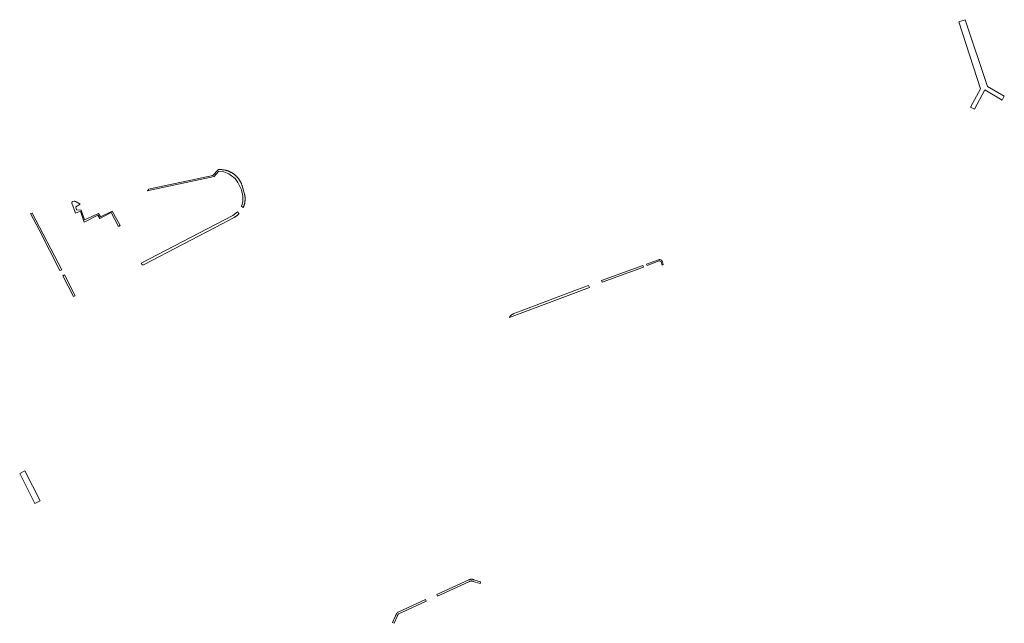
# Model space of a CAD drawing. Extents: x 211930 to 222589, y 569015 to 577578.
# Tile 32 of 95: x 213660 to 214000, y 573549 to 573757. Entities that reach past the tile are written whole.
import ezdxf

# ---------------------------------------------------------------- set-up
doc = ezdxf.new("R2010")
doc.units = 0
doc.layers.add('016 Alles planjaar 2023', color=72, linetype='Continuous', lineweight=20, true_color=0x1e90ff)

msp = doc.modelspace()

# ---------------------------------------------------------------- hatches: boundary and pattern name
at = {"layer": '016 Alles planjaar 2023', "true_color": 0x1e90ff}
h = msp.add_hatch(dxfattribs=at)
h.set_pattern_fill('DQ_CLEAR', color=72, style=0)
h.set_pattern_definition([])
h.paths.add_polyline_path([(213987.83, 573726.92), (213989.29, 573726.23), (213992.8, 573732.96), (213998.78, 573729.4), (213999.54, 573730.8), (213993.76, 573734.14), (213986.08, 573757.14), (213983.83, 573756.39), (213991.36, 573733.29), (213987.83, 573726.92)])
h = msp.add_hatch(dxfattribs=at)
h.set_pattern_fill('DQ_CLEAR', color=72, style=0)
h.set_pattern_definition([])
h.paths.add_polyline_path([(213704.51, 573698.66), (213704.5, 573698.65), (213704.5, 573698.64), (213704.5, 573698.63), (213704.49, 573698.61), (213704.49, 573698.6), (213704.49, 573698.59), (213704.48, 573698.58), (213704.48, 573698.57), (213704.47, 573698.56), (213704.47, 573698.55), (213704.46, 573698.53), (213704.46, 573698.52), (213704.45, 573698.51), (213704.45, 573698.5), (213704.44, 573698.49), (213704.44, 573698.48), (213704.43, 573698.47), (213704.42, 573698.46), (213704.42, 573698.45), (213704.41, 573698.44), (213704.41, 573698.43), (213704.4, 573698.42), (213704.39, 573698.41), (213704.38, 573698.4), (213704.38, 573698.39), (213704.37, 573698.38), (213704.36, 573698.37), (213704.35, 573698.36), (213704.35, 573698.35), (213704.34, 573698.34), (213704.33, 573698.33), (213704.32, 573698.32), (213704.31, 573698.31), (213704.31, 573698.3), (213704.3, 573698.3), (213704.29, 573698.29), (213704.28, 573698.28), (213704.27, 573698.27), (213704.26, 573698.26), (213704.25, 573698.26), (213704.24, 573698.25), (213704.23, 573698.24), (213704.22, 573698.23), (213704.21, 573698.23), (213704.2, 573698.22), (213704.19, 573698.21), (213704.18, 573698.21), (213704.17, 573698.2), (213704.16, 573698.19), (213704.15, 573698.19), (213704.14, 573698.18), (213704.13, 573698.18), (213704.12, 573698.17), (213704.11, 573698.17), (213704.09, 573698.16), (213704.08, 573698.16), (213704.07, 573698.15), (213704.06, 573698.15), (213704.05, 573698.14), (213704.04, 573698.14), (213704.03, 573698.13), (213727.07, 573703.01), (213728.66, 573704.76), (213730.48, 573704.69), (213732.19, 573704.01), (213734.34, 573702.38), (213735.32, 573701), (213736.51, 573698.47), (213736.95, 573696.3), (213736.96, 573694.38), (213736.72, 573693.39), (213736.59, 573692.87), (213737.14, 573692.36), (213737.19, 573692.48), (213737.24, 573692.59), (213737.28, 573692.71), (213737.33, 573692.82), (213737.37, 573692.94), (213737.41, 573693.06), (213737.44, 573693.18), (213737.48, 573693.29), (213737.51, 573693.41), (213737.54, 573693.53), (213737.57, 573693.65), (213737.6, 573693.77), (213737.63, 573693.9), (213737.65, 573694.02), (213737.67, 573694.14), (213737.69, 573694.26), (213737.71, 573694.38), (213737.72, 573694.51), (213737.74, 573694.63), (213737.75, 573694.75), (213737.76, 573694.88), (213737.76, 573695), (213737.77, 573695.12), (213737.77, 573695.25), (213737.77, 573695.37), (213737.77, 573695.49), (213737.77, 573695.62), (213737.76, 573695.74), (213737.75, 573695.87), (213737.74, 573695.99), (213737.73, 573696.11), (213737.72, 573696.24), (213737.7, 573696.36), (213737.68, 573696.48), (213737.66, 573696.6), (213737.64, 573696.72), (213737.62, 573696.85), (213737.59, 573696.97), (213736.75, 573699.86), (213736.71, 573699.98), (213736.67, 573700.11), (213736.62, 573700.23), (213736.58, 573700.36), (213736.53, 573700.48), (213736.48, 573700.6), (213736.42, 573700.73), (213736.37, 573700.85), (213736.31, 573700.97), (213736.25, 573701.08), (213736.19, 573701.2), (213736.13, 573701.32), (213736.06, 573701.43), (213736, 573701.55), (213735.93, 573701.66), (213735.86, 573701.77), (213735.78, 573701.88), (213735.71, 573701.99), (213735.63, 573702.1), (213735.56, 573702.21), (213735.48, 573702.32), (213735.39, 573702.42), (213735.31, 573702.52), (213735.23, 573702.63), (213735.14, 573702.73), (213735.05, 573702.82), (213734.96, 573702.92), (213734.87, 573703.02), (213734.78, 573703.11), (213734.68, 573703.21), (213734.58, 573703.3), (213734.49, 573703.39), (213734.39, 573703.47), (213734.29, 573703.56), (213734.18, 573703.64), (213734.08, 573703.73), (213733.98, 573703.81), (213733.87, 573703.89), (213733.76, 573703.97), (213733.65, 573704.04), (213733.54, 573704.11), (213733.43, 573704.19), (213733.32, 573704.26), (213733.21, 573704.33), (213733.09, 573704.39), (213732.98, 573704.46), (213732.86, 573704.52), (213732.74, 573704.58), (213732.62, 573704.64), (213732.5, 573704.69), (213732.38, 573704.75), (213732.26, 573704.8), (213732.14, 573704.85), (213732.01, 573704.9), (213731.89, 573704.95), (213731.76, 573704.99), (213731.64, 573705.03), (213731.51, 573705.07), (213731.39, 573705.11), (213731.26, 573705.15), (213731.13, 573705.18), (213731, 573705.21), (213730.87, 573705.24), (213730.74, 573705.27), (213730.61, 573705.3), (213730.48, 573705.32), (213730.35, 573705.34), (213730.22, 573705.36), (213730.09, 573705.37), (213729.96, 573705.39), (213729.82, 573705.4), (213729.69, 573705.41), (213729.56, 573705.42), (213729.43, 573705.42), (213729.29, 573705.43), (213729.16, 573705.43), (213729.03, 573705.43), (213728.9, 573705.42), (213728.76, 573705.42), (213728.63, 573705.41), (213728.5, 573705.4), (213726.64, 573703.45), (213704.51, 573698.66)])
h = msp.add_hatch(dxfattribs=at)
h.set_pattern_fill('DQ_CLEAR', color=72, style=0)
h.set_pattern_definition([])
h.paths.add_polyline_path([(213678.83, 573694.49), (213678.38, 573694.4), (213678.38, 573694.4), (213678.37, 573694.4), (213678.36, 573694.39), (213678.35, 573694.39), (213678.34, 573694.38), (213678.33, 573694.38), (213678.32, 573694.38), (213678.32, 573694.37), (213678.31, 573694.37), (213678.3, 573694.36), (213678.29, 573694.36), (213678.28, 573694.35), (213678.28, 573694.35), (213678.27, 573694.34), (213678.26, 573694.34), (213678.25, 573694.33), (213678.24, 573694.33), (213678.24, 573694.32), (213678.23, 573694.31), (213678.22, 573694.31), (213678.22, 573694.3), (213678.21, 573694.3), (213678.2, 573694.29), (213678.19, 573694.28), (213678.19, 573694.28), (213678.18, 573694.27), (213678.17, 573694.26), (213678.17, 573694.26), (213678.16, 573694.25), (213678.16, 573694.24), (213678.15, 573694.24), (213678.14, 573694.23), (213678.14, 573694.22), (213678.13, 573694.21), (213678.13, 573694.21), (213678.12, 573694.2), (213678.12, 573694.19), (213678.11, 573694.18), (213678.11, 573694.17), (213678.1, 573694.17), (213678.1, 573694.16), (213678.09, 573694.15), (213678.09, 573694.14), (213678.08, 573694.13), (213678.08, 573694.13), (213678.07, 573694.12), (213678.07, 573694.11), (213678.07, 573694.1), (213678.06, 573694.09), (213678.06, 573694.08), (213678.06, 573694.07), (213678.05, 573694.06), (213678.05, 573694.06), (213678.05, 573694.05), (213678.04, 573694.04), (213678.04, 573694.03), (213678.04, 573694.02), (213678.04, 573694.01), (213678.03, 573694), (213678.03, 573693.99), (213678.03, 573693.98), (213678.03, 573693.97), (213678.03, 573693.96), (213678.02, 573693.96), (213678.02, 573693.95), (213678.02, 573693.94), (213678.02, 573693.93), (213678.02, 573693.92), (213678.02, 573693.91), (213678.02, 573693.9), (213678.02, 573693.89), (213678.02, 573693.88), (213678.02, 573693.87), (213679.27, 573690.44), (213680.97, 573691.05), (213682.32, 573687.25), (213686.96, 573689.68), (213687.64, 573688.55), (213691.64, 573690.62), (213694.12, 573685.83), (213694.66, 573686.1), (213691.95, 573691.14), (213687.89, 573689.11), (213687.21, 573690.27), (213682.39, 573688.11), (213681.22, 573691.4), (213679.69, 573691.53), (213679.45, 573692.57), (213680.9, 573693.48), (213679.53, 573694.31), (213679.51, 573694.32), (213679.5, 573694.33), (213679.49, 573694.33), (213679.47, 573694.34), (213679.46, 573694.35), (213679.45, 573694.36), (213679.43, 573694.37), (213679.42, 573694.38), (213679.4, 573694.39), (213679.39, 573694.39), (213679.37, 573694.4), (213679.36, 573694.41), (213679.34, 573694.42), (213679.33, 573694.42), (213679.31, 573694.43), (213679.3, 573694.43), (213679.28, 573694.44), (213679.27, 573694.45), (213679.25, 573694.45), (213679.24, 573694.46), (213679.22, 573694.46), (213679.2, 573694.47), (213679.19, 573694.47), (213679.17, 573694.47), (213679.16, 573694.48), (213679.14, 573694.48), (213679.12, 573694.48), (213679.11, 573694.49), (213679.09, 573694.49), (213679.07, 573694.49), (213679.06, 573694.49), (213679.04, 573694.5), (213679.02, 573694.5), (213679.01, 573694.5), (213678.99, 573694.5), (213678.98, 573694.5), (213678.96, 573694.5), (213678.94, 573694.5), (213678.93, 573694.5), (213678.91, 573694.5), (213678.89, 573694.5), (213678.88, 573694.5), (213678.86, 573694.5), (213678.84, 573694.5), (213678.83, 573694.49)])
h = msp.add_hatch(dxfattribs=at)
h.set_pattern_fill('DQ_CLEAR', color=72, style=0)
h.set_pattern_definition([])
h.paths.add_polyline_path([(213731.79, 573687.76), (213734.04, 573688.94), (213734.15, 573689), (213734.26, 573689.07), (213734.38, 573689.14), (213734.48, 573689.21), (213734.59, 573689.28), (213734.7, 573689.36), (213734.81, 573689.44), (213734.91, 573689.52), (213735.01, 573689.6), (213735.11, 573689.68), (213735.21, 573689.76), (213735.31, 573689.85), (213735.41, 573689.94), (213735.51, 573690.03), (213735.6, 573690.12), (213735.69, 573690.21), (213735.16, 573690.86), (213733.58, 573689.55), (213701.95, 573673.2), (213702.13, 573672.85), (213702.13, 573672.85), (213702.13, 573672.84), (213702.13, 573672.84), (213702.14, 573672.83), (213702.14, 573672.82), (213702.14, 573672.82), (213702.15, 573672.81), (213702.15, 573672.8), (213702.15, 573672.8), (213702.16, 573672.79), (213702.16, 573672.78), (213702.17, 573672.78), (213702.17, 573672.77), (213702.17, 573672.76), (213702.18, 573672.76), (213702.18, 573672.75), (213702.19, 573672.75), (213702.19, 573672.74), (213702.2, 573672.74), (213702.2, 573672.73), (213702.21, 573672.72), (213702.21, 573672.72), (213702.22, 573672.71), (213702.22, 573672.71), (213702.23, 573672.7), (213702.23, 573672.7), (213702.24, 573672.69), (213702.24, 573672.69), (213702.25, 573672.68), (213702.25, 573672.68), (213702.26, 573672.67), (213702.27, 573672.67), (213702.27, 573672.66), (213702.28, 573672.66), (213702.28, 573672.65), (213702.29, 573672.65), (213702.3, 573672.65), (213702.3, 573672.64), (213702.31, 573672.64), (213702.32, 573672.63), (213702.32, 573672.63), (213702.33, 573672.63), (213702.33, 573672.62), (213702.34, 573672.62), (213702.35, 573672.62), (213702.35, 573672.61), (213702.36, 573672.61), (213702.37, 573672.61), (213702.37, 573672.61), (213702.38, 573672.6), (213702.39, 573672.6), (213702.4, 573672.6), (213702.4, 573672.6), (213702.41, 573672.59), (213702.42, 573672.59), (213702.42, 573672.59), (213702.43, 573672.59), (213702.44, 573672.59), (213702.45, 573672.58), (213702.45, 573672.58), (213702.46, 573672.58), (213702.47, 573672.58), (213702.47, 573672.58), (213702.48, 573672.58), (213702.49, 573672.58), (213702.5, 573672.58), (213702.5, 573672.57), (213702.51, 573672.57), (213702.52, 573672.57), (213702.53, 573672.57), (213702.53, 573672.57), (213702.54, 573672.57), (213702.55, 573672.57), (213702.56, 573672.57), (213702.56, 573672.57), (213702.57, 573672.57), (213702.58, 573672.57), (213702.59, 573672.58), (213702.59, 573672.58), (213702.6, 573672.58), (213702.61, 573672.58), (213702.62, 573672.58), (213702.62, 573672.58), (213702.63, 573672.58), (213702.64, 573672.58), (213702.64, 573672.59), (213702.65, 573672.59), (213702.66, 573672.59), (213702.67, 573672.59), (213702.67, 573672.59), (213702.68, 573672.6), (213702.69, 573672.6), (213702.69, 573672.6), (213702.7, 573672.6), (213702.71, 573672.61), (213702.71, 573672.61), (213730.06, 573686.86), (213731.79, 573687.76)])
h = msp.add_hatch(dxfattribs=at)
h.set_pattern_fill('DQ_CLEAR', color=72, style=0)
h.set_pattern_definition([])
h.paths.add_polyline_path([(213666.79, 573684.6), (213673.95, 573670.58), (213674.56, 573670.89), (213664.34, 573690.45), (213663.74, 573690.3), (213666.79, 573684.6)])
h = msp.add_hatch(dxfattribs=at)
h.set_pattern_fill('DQ_CLEAR', color=72, style=0)
h.set_pattern_definition([])
h.paths.add_polyline_path([(213881.59, 573673.78), (213881.58, 573673.8), (213881.57, 573673.81), (213881.57, 573673.83), (213881.56, 573673.84), (213881.55, 573673.85), (213881.54, 573673.87), (213881.54, 573673.88), (213881.53, 573673.9), (213881.52, 573673.91), (213881.51, 573673.92), (213881.5, 573673.94), (213881.49, 573673.95), (213881.48, 573673.96), (213881.47, 573673.98), (213881.46, 573673.99), (213881.45, 573674), (213881.44, 573674.02), (213881.43, 573674.03), (213881.42, 573674.04), (213881.41, 573674.05), (213881.4, 573674.07), (213881.39, 573674.08), (213881.38, 573674.09), (213881.37, 573674.1), (213881.35, 573674.11), (213881.34, 573674.12), (213881.33, 573674.13), (213881.32, 573674.14), (213881.3, 573674.15), (213881.29, 573674.16), (213881.28, 573674.17), (213881.27, 573674.18), (213881.25, 573674.19), (213881.24, 573674.2), (213881.23, 573674.21), (213881.21, 573674.22), (213881.2, 573674.23), (213881.18, 573674.24), (213881.17, 573674.25), (213881.16, 573674.25), (213881.14, 573674.26), (213881.13, 573674.27), (213881.11, 573674.28), (213881.1, 573674.28), (213881.08, 573674.29), (213881.07, 573674.3), (213881.05, 573674.3), (213881.04, 573674.31), (213881.02, 573674.31), (213881.01, 573674.32), (213880.99, 573674.32), (213880.98, 573674.33), (213880.96, 573674.33), (213880.94, 573674.34), (213880.93, 573674.34), (213880.91, 573674.35), (213880.9, 573674.35), (213880.88, 573674.35), (213880.87, 573674.36), (213880.85, 573674.36), (213880.83, 573674.36), (213880.82, 573674.36), (213880.8, 573674.37), (213880.78, 573674.37), (213880.77, 573674.37), (213880.75, 573674.37), (213880.74, 573674.37), (213880.72, 573674.37), (213880.7, 573674.37), (213880.69, 573674.37), (213880.67, 573674.37), (213880.65, 573674.37), (213880.64, 573674.37), (213880.62, 573674.37), (213880.61, 573674.37), (213880.59, 573674.37), (213880.57, 573674.37), (213880.56, 573674.36), (213880.54, 573674.36), (213880.53, 573674.36), (213880.51, 573674.36), (213880.49, 573674.35), (213880.48, 573674.35), (213880.46, 573674.35), (213880.45, 573674.34), (213880.43, 573674.34), (213880.41, 573674.33), (213880.4, 573674.33), (213880.38, 573674.32), (213880.37, 573674.32), (213880.35, 573674.31), (213876.17, 573672.79), (213876.38, 573672.3), (213880.58, 573673.96), (213881.2, 573673.66), (213881.52, 573672.41), (213881.96, 573672.69), (213881.64, 573673.64), (213881.59, 573673.78)])
h = msp.add_hatch(dxfattribs=at)
h.set_pattern_fill('DQ_CLEAR', color=72, style=0)
h.set_pattern_definition([])
h.paths.add_polyline_path([(213860.6, 573667.12), (213860.86, 573666.59), (213875.16, 573671.74), (213874.93, 573672.34), (213860.6, 573667.12)])
h = msp.add_hatch(dxfattribs=at)
h.set_pattern_fill('DQ_CLEAR', color=72, style=0)
h.set_pattern_definition([])
h.paths.add_polyline_path([(213674.89, 573668.8), (213678.63, 573661.63), (213679.23, 573661.94), (213675.49, 573669.1), (213674.89, 573668.8)])
h = msp.add_hatch(dxfattribs=at)
h.set_pattern_fill('DQ_CLEAR', color=72, style=0)
h.set_pattern_definition([])
h.paths.add_polyline_path([(213828.89, 573654.44), (213856.47, 573664.8), (213856.16, 573665.51), (213852.35, 573664.12), (213832.94, 573656.71), (213830.44, 573655.75), (213830.39, 573655.73), (213830.35, 573655.71), (213830.3, 573655.7), (213830.26, 573655.68), (213830.21, 573655.66), (213830.17, 573655.64), (213830.13, 573655.62), (213830.08, 573655.6), (213830.04, 573655.57), (213830, 573655.55), (213829.96, 573655.53), (213829.92, 573655.5), (213829.87, 573655.48), (213829.83, 573655.45), (213829.79, 573655.43), (213829.75, 573655.4), (213829.71, 573655.37), (213829.68, 573655.34), (213829.64, 573655.31), (213829.6, 573655.28), (213829.56, 573655.25), (213829.52, 573655.22), (213829.49, 573655.19), (213829.45, 573655.16), (213829.42, 573655.13), (213829.38, 573655.09), (213829.35, 573655.06), (213829.31, 573655.02), (213829.28, 573654.99), (213829.25, 573654.95), (213829.22, 573654.92), (213829.19, 573654.88), (213829.16, 573654.84), (213829.13, 573654.81), (213829.1, 573654.77), (213829.07, 573654.73), (213829.04, 573654.69), (213829.01, 573654.65), (213828.99, 573654.61), (213828.96, 573654.57), (213828.94, 573654.53), (213828.91, 573654.49), (213828.89, 573654.44)])
h = msp.add_hatch(dxfattribs=at)
h.set_pattern_fill('DQ_CLEAR', color=72, style=0)
h.set_pattern_definition([])
h.paths.add_polyline_path([(213660.06, 573600.58), (213665.33, 573590.22), (213667.15, 573591.15), (213661.85, 573601.55), (213660.06, 573600.58)])
h = msp.add_hatch(dxfattribs=at)
h.set_pattern_fill('DQ_CLEAR', color=72, style=0)
h.set_pattern_definition([])
h.paths.add_polyline_path([(213803.83, 573558.86), (213804.08, 573558.32), (213815.2, 573563.41), (213815.23, 573563.42), (213815.25, 573563.43), (213815.28, 573563.44), (213815.3, 573563.45), (213815.33, 573563.45), (213815.36, 573563.46), (213815.38, 573563.47), (213815.41, 573563.48), (213815.44, 573563.48), (213815.46, 573563.49), (213815.49, 573563.49), (213815.52, 573563.5), (213815.54, 573563.51), (213815.57, 573563.51), (213815.6, 573563.51), (213815.62, 573563.52), (213815.65, 573563.52), (213815.68, 573563.52), (213815.7, 573563.52), (213815.73, 573563.53), (213815.76, 573563.53), (213815.79, 573563.53), (213815.81, 573563.53), (213815.84, 573563.53), (213815.87, 573563.53), (213815.89, 573563.53), (213815.92, 573563.53), (213815.95, 573563.52), (213815.98, 573563.52), (213816, 573563.52), (213816.03, 573563.52), (213816.06, 573563.51), (213816.08, 573563.51), (213816.11, 573563.5), (213816.14, 573563.5), (213816.16, 573563.49), (213816.19, 573563.49), (213816.22, 573563.48), (213816.24, 573563.47), (213816.27, 573563.47), (213816.29, 573563.46), (213816.32, 573563.45), (213816.35, 573563.44), (213816.37, 573563.43), (213816.4, 573563.42), (213816.42, 573563.41), (213818.79, 573562.63), (213818.98, 573563.2), (213816.64, 573563.97), (213816.61, 573563.98), (213816.57, 573564), (213816.54, 573564.01), (213816.5, 573564.02), (213816.46, 573564.03), (213816.43, 573564.04), (213816.39, 573564.05), (213816.36, 573564.06), (213816.32, 573564.07), (213816.28, 573564.08), (213816.24, 573564.09), (213816.21, 573564.09), (213816.17, 573564.1), (213816.13, 573564.11), (213816.1, 573564.11), (213816.06, 573564.11), (213816.02, 573564.12), (213815.98, 573564.12), (213815.95, 573564.12), (213815.91, 573564.13), (213815.87, 573564.13), (213815.83, 573564.13), (213815.8, 573564.13), (213815.76, 573564.13), (213815.72, 573564.12), (213815.68, 573564.12), (213815.65, 573564.12), (213815.61, 573564.12), (213815.57, 573564.11), (213815.53, 573564.11), (213815.5, 573564.1), (213815.46, 573564.1), (213815.42, 573564.09), (213815.38, 573564.08), (213815.35, 573564.08), (213815.31, 573564.07), (213815.27, 573564.06), (213815.24, 573564.05), (213815.2, 573564.04), (213815.17, 573564.03), (213815.13, 573564.02), (213815.09, 573564.01), (213815.06, 573563.99), (213815.02, 573563.98), (213814.99, 573563.97), (213814.95, 573563.95), (213803.83, 573558.86)])
h = msp.add_hatch(dxfattribs=at)
h.set_pattern_fill('DQ_CLEAR', color=72, style=0)
h.set_pattern_definition([])
h.paths.add_polyline_path([(213789.2, 573548.93), (213790.19, 573551.31), (213790.2, 573551.34), (213790.21, 573551.38), (213790.22, 573551.42), (213790.24, 573551.45), (213790.25, 573551.48), (213790.27, 573551.52), (213790.28, 573551.55), (213790.3, 573551.59), (213790.31, 573551.62), (213790.33, 573551.65), (213790.35, 573551.69), (213790.36, 573551.72), (213790.38, 573551.75), (213790.4, 573551.79), (213790.42, 573551.82), (213790.44, 573551.85), (213790.46, 573551.88), (213790.48, 573551.91), (213790.51, 573551.94), (213790.53, 573551.97), (213790.55, 573552), (213790.57, 573552.03), (213790.6, 573552.06), (213790.62, 573552.09), (213790.65, 573552.12), (213790.67, 573552.14), (213790.7, 573552.17), (213790.72, 573552.2), (213790.75, 573552.22), (213800.21, 573556.54), (213799.96, 573557.09), (213790.5, 573552.77), (213790.46, 573552.73), (213790.42, 573552.7), (213790.38, 573552.66), (213790.35, 573552.63), (213790.31, 573552.59), (213790.27, 573552.55), (213790.24, 573552.51), (213790.2, 573552.47), (213790.17, 573552.43), (213790.13, 573552.39), (213790.1, 573552.35), (213790.07, 573552.31), (213790.03, 573552.27), (213790, 573552.23), (213789.97, 573552.18), (213789.94, 573552.14), (213789.91, 573552.09), (213789.89, 573552.05), (213789.86, 573552), (213789.83, 573551.96), (213789.81, 573551.91), (213789.78, 573551.87), (213789.76, 573551.82), (213789.73, 573551.77), (213789.71, 573551.72), (213789.69, 573551.68), (213789.67, 573551.63), (213789.65, 573551.58), (213789.63, 573551.53), (213788.65, 573549.16), (213789.2, 573548.93)])

# ---------------------------------------------------------------- linework, layer by layer
at = {"layer": '016 Alles planjaar 2023', "color": 14, "true_color": 0x004000}
for points in [[(213987.83, 573726.92), (213989.29, 573726.23), (213992.8, 573732.96), (213998.78, 573729.4), (213999.54, 573730.8), (213993.76, 573734.14), (213986.08, 573757.14), (213983.83, 573756.39), (213991.36, 573733.29), (213987.83, 573726.92)], [(213704.51, 573698.66), (213704.5, 573698.65), (213704.5, 573698.64), (213704.5, 573698.63), (213704.49, 573698.61), (213704.49, 573698.6), (213704.49, 573698.59), (213704.48, 573698.58), (213704.48, 573698.57), (213704.47, 573698.56), (213704.47, 573698.55), (213704.46, 573698.53), (213704.46, 573698.52), (213704.45, 573698.51), (213704.45, 573698.5), (213704.44, 573698.49), (213704.44, 573698.48), (213704.43, 573698.47), (213704.42, 573698.46), (213704.42, 573698.45), (213704.41, 573698.44), (213704.41, 573698.43), (213704.4, 573698.42), (213704.39, 573698.41), (213704.38, 573698.4), (213704.38, 573698.39), (213704.37, 573698.38), (213704.36, 573698.37), (213704.35, 573698.36), (213704.35, 573698.35), (213704.34, 573698.34), (213704.33, 573698.33), (213704.32, 573698.32), (213704.31, 573698.31), (213704.31, 573698.3), (213704.3, 573698.3), (213704.29, 573698.29), (213704.28, 573698.28), (213704.27, 573698.27), (213704.26, 573698.26), (213704.25, 573698.26), (213704.24, 573698.25), (213704.23, 573698.24), (213704.22, 573698.23), (213704.21, 573698.23), (213704.2, 573698.22), (213704.19, 573698.21), (213704.18, 573698.21), (213704.17, 573698.2), (213704.16, 573698.19), (213704.15, 573698.19), (213704.14, 573698.18), (213704.13, 573698.18), (213704.12, 573698.17), (213704.11, 573698.17), (213704.09, 573698.16), (213704.08, 573698.16), (213704.07, 573698.15), (213704.06, 573698.15), (213704.05, 573698.14), (213704.04, 573698.14), (213704.03, 573698.13), (213727.07, 573703.01), (213728.66, 573704.76), (213730.48, 573704.69), (213732.19, 573704.01), (213734.34, 573702.38), (213735.32, 573701), (213736.51, 573698.47), (213736.95, 573696.3), (213736.96, 573694.38), (213736.72, 573693.39), (213736.59, 573692.87), (213737.14, 573692.36), (213737.19, 573692.48), (213737.24, 573692.59), (213737.28, 573692.71), (213737.33, 573692.82), (213737.37, 573692.94), (213737.41, 573693.06), (213737.44, 573693.18), (213737.48, 573693.29), (213737.51, 573693.41), (213737.54, 573693.53), (213737.57, 573693.65), (213737.6, 573693.77), (213737.63, 573693.9), (213737.65, 573694.02), (213737.67, 573694.14), (213737.69, 573694.26), (213737.71, 573694.38), (213737.72, 573694.51), (213737.74, 573694.63), (213737.75, 573694.75), (213737.76, 573694.88), (213737.76, 573695), (213737.77, 573695.12), (213737.77, 573695.25), (213737.77, 573695.37), (213737.77, 573695.49), (213737.77, 573695.62), (213737.76, 573695.74), (213737.75, 573695.87), (213737.74, 573695.99), (213737.73, 573696.11), (213737.72, 573696.24), (213737.7, 573696.36), (213737.68, 573696.48), (213737.66, 573696.6), (213737.64, 573696.72), (213737.62, 573696.85), (213737.59, 573696.97), (213736.75, 573699.86), (213736.71, 573699.98), (213736.67, 573700.11), (213736.62, 573700.23), (213736.58, 573700.36), (213736.53, 573700.48), (213736.48, 573700.6), (213736.42, 573700.73), (213736.37, 573700.85), (213736.31, 573700.97), (213736.25, 573701.08), (213736.19, 573701.2), (213736.13, 573701.32), (213736.06, 573701.43), (213736, 573701.55), (213735.93, 573701.66), (213735.86, 573701.77), (213735.78, 573701.88), (213735.71, 573701.99), (213735.63, 573702.1), (213735.56, 573702.21), (213735.48, 573702.32), (213735.39, 573702.42), (213735.31, 573702.52), (213735.23, 573702.63), (213735.14, 573702.73), (213735.05, 573702.82), (213734.96, 573702.92), (213734.87, 573703.02), (213734.78, 573703.11), (213734.68, 573703.21), (213734.58, 573703.3), (213734.49, 573703.39), (213734.39, 573703.47), (213734.29, 573703.56), (213734.18, 573703.64), (213734.08, 573703.73), (213733.98, 573703.81), (213733.87, 573703.89), (213733.76, 573703.97), (213733.65, 573704.04), (213733.54, 573704.11), (213733.43, 573704.19), (213733.32, 573704.26), (213733.21, 573704.33), (213733.09, 573704.39), (213732.98, 573704.46), (213732.86, 573704.52), (213732.74, 573704.58), (213732.62, 573704.64), (213732.5, 573704.69), (213732.38, 573704.75), (213732.26, 573704.8), (213732.14, 573704.85), (213732.01, 573704.9), (213731.89, 573704.95), (213731.76, 573704.99), (213731.64, 573705.03), (213731.51, 573705.07), (213731.39, 573705.11), (213731.26, 573705.15), (213731.13, 573705.18), (213731, 573705.21), (213730.87, 573705.24), (213730.74, 573705.27), (213730.61, 573705.3), (213730.48, 573705.32), (213730.35, 573705.34), (213730.22, 573705.36), (213730.09, 573705.37), (213729.96, 573705.39), (213729.82, 573705.4), (213729.69, 573705.41), (213729.56, 573705.42), (213729.43, 573705.42), (213729.29, 573705.43), (213729.16, 573705.43), (213729.03, 573705.43), (213728.9, 573705.42), (213728.76, 573705.42), (213728.63, 573705.41), (213728.5, 573705.4), (213726.64, 573703.45), (213704.51, 573698.66)], [(213678.83, 573694.49), (213678.38, 573694.4), (213678.38, 573694.4), (213678.37, 573694.4), (213678.36, 573694.39), (213678.35, 573694.39), (213678.34, 573694.38), (213678.33, 573694.38), (213678.32, 573694.38), (213678.32, 573694.37), (213678.31, 573694.37), (213678.3, 573694.36), (213678.29, 573694.36), (213678.28, 573694.35), (213678.28, 573694.35), (213678.27, 573694.34), (213678.26, 573694.34), (213678.25, 573694.33), (213678.24, 573694.33), (213678.24, 573694.32), (213678.23, 573694.31), (213678.22, 573694.31), (213678.22, 573694.3), (213678.21, 573694.3), (213678.2, 573694.29), (213678.19, 573694.28), (213678.19, 573694.28), (213678.18, 573694.27), (213678.17, 573694.26), (213678.17, 573694.26), (213678.16, 573694.25), (213678.16, 573694.24), (213678.15, 573694.24), (213678.14, 573694.23), (213678.14, 573694.22), (213678.13, 573694.21), (213678.13, 573694.21), (213678.12, 573694.2), (213678.12, 573694.19), (213678.11, 573694.18), (213678.11, 573694.17), (213678.1, 573694.17), (213678.1, 573694.16), (213678.09, 573694.15), (213678.09, 573694.14), (213678.08, 573694.13), (213678.08, 573694.13), (213678.07, 573694.12), (213678.07, 573694.11), (213678.07, 573694.1), (213678.06, 573694.09), (213678.06, 573694.08), (213678.06, 573694.07), (213678.05, 573694.06), (213678.05, 573694.06), (213678.05, 573694.05), (213678.04, 573694.04), (213678.04, 573694.03), (213678.04, 573694.02), (213678.04, 573694.01), (213678.03, 573694), (213678.03, 573693.99), (213678.03, 573693.98), (213678.03, 573693.97), (213678.03, 573693.96), (213678.02, 573693.96), (213678.02, 573693.95), (213678.02, 573693.94), (213678.02, 573693.93), (213678.02, 573693.92), (213678.02, 573693.91), (213678.02, 573693.9), (213678.02, 573693.89), (213678.02, 573693.88), (213678.02, 573693.87), (213679.27, 573690.44), (213680.97, 573691.05), (213682.32, 573687.25), (213686.96, 573689.68), (213687.64, 573688.55), (213691.64, 573690.62), (213694.12, 573685.83), (213694.66, 573686.1), (213691.95, 573691.14), (213687.89, 573689.11), (213687.21, 573690.27), (213682.39, 573688.11), (213681.22, 573691.4), (213679.69, 573691.53), (213679.45, 573692.57), (213680.9, 573693.48), (213679.53, 573694.31), (213679.51, 573694.32), (213679.5, 573694.33), (213679.49, 573694.33), (213679.47, 573694.34), (213679.46, 573694.35), (213679.45, 573694.36), (213679.43, 573694.37), (213679.42, 573694.38), (213679.4, 573694.39), (213679.39, 573694.39), (213679.37, 573694.4), (213679.36, 573694.41), (213679.34, 573694.42), (213679.33, 573694.42), (213679.31, 573694.43), (213679.3, 573694.43), (213679.28, 573694.44), (213679.27, 573694.45), (213679.25, 573694.45), (213679.24, 573694.46), (213679.22, 573694.46), (213679.2, 573694.47), (213679.19, 573694.47), (213679.17, 573694.47), (213679.16, 573694.48), (213679.14, 573694.48), (213679.12, 573694.48), (213679.11, 573694.49), (213679.09, 573694.49), (213679.07, 573694.49), (213679.06, 573694.49), (213679.04, 573694.5), (213679.02, 573694.5), (213679.01, 573694.5), (213678.99, 573694.5), (213678.98, 573694.5), (213678.96, 573694.5), (213678.94, 573694.5), (213678.93, 573694.5), (213678.91, 573694.5), (213678.89, 573694.5), (213678.88, 573694.5), (213678.86, 573694.5), (213678.84, 573694.5), (213678.83, 573694.49)], [(213731.79, 573687.76), (213734.04, 573688.94), (213734.15, 573689), (213734.26, 573689.07), (213734.38, 573689.14), (213734.48, 573689.21), (213734.59, 573689.28), (213734.7, 573689.36), (213734.81, 573689.44), (213734.91, 573689.52), (213735.01, 573689.6), (213735.11, 573689.68), (213735.21, 573689.76), (213735.31, 573689.85), (213735.41, 573689.94), (213735.51, 573690.03), (213735.6, 573690.12), (213735.69, 573690.21), (213735.16, 573690.86), (213733.58, 573689.55), (213701.95, 573673.2), (213702.13, 573672.85), (213702.13, 573672.85), (213702.13, 573672.84), (213702.13, 573672.84), (213702.14, 573672.83), (213702.14, 573672.82), (213702.14, 573672.82), (213702.15, 573672.81), (213702.15, 573672.8), (213702.15, 573672.8), (213702.16, 573672.79), (213702.16, 573672.78), (213702.17, 573672.78), (213702.17, 573672.77), (213702.17, 573672.76), (213702.18, 573672.76), (213702.18, 573672.75), (213702.19, 573672.75), (213702.19, 573672.74), (213702.2, 573672.74), (213702.2, 573672.73), (213702.21, 573672.72), (213702.21, 573672.72), (213702.22, 573672.71), (213702.22, 573672.71), (213702.23, 573672.7), (213702.23, 573672.7), (213702.24, 573672.69), (213702.24, 573672.69), (213702.25, 573672.68), (213702.25, 573672.68), (213702.26, 573672.67), (213702.27, 573672.67), (213702.27, 573672.66), (213702.28, 573672.66), (213702.28, 573672.65), (213702.29, 573672.65), (213702.3, 573672.65), (213702.3, 573672.64), (213702.31, 573672.64), (213702.32, 573672.63), (213702.32, 573672.63), (213702.33, 573672.63), (213702.33, 573672.62), (213702.34, 573672.62), (213702.35, 573672.62), (213702.35, 573672.61), (213702.36, 573672.61), (213702.37, 573672.61), (213702.37, 573672.61), (213702.38, 573672.6), (213702.39, 573672.6), (213702.4, 573672.6), (213702.4, 573672.6), (213702.41, 573672.59), (213702.42, 573672.59), (213702.42, 573672.59), (213702.43, 573672.59), (213702.44, 573672.59), (213702.45, 573672.58), (213702.45, 573672.58), (213702.46, 573672.58), (213702.47, 573672.58), (213702.47, 573672.58), (213702.48, 573672.58), (213702.49, 573672.58), (213702.5, 573672.58), (213702.5, 573672.57), (213702.51, 573672.57), (213702.52, 573672.57), (213702.53, 573672.57), (213702.53, 573672.57), (213702.54, 573672.57), (213702.55, 573672.57), (213702.56, 573672.57), (213702.56, 573672.57), (213702.57, 573672.57), (213702.58, 573672.57), (213702.59, 573672.58), (213702.59, 573672.58), (213702.6, 573672.58), (213702.61, 573672.58), (213702.62, 573672.58), (213702.62, 573672.58), (213702.63, 573672.58), (213702.64, 573672.58), (213702.64, 573672.59), (213702.65, 573672.59), (213702.66, 573672.59), (213702.67, 573672.59), (213702.67, 573672.59), (213702.68, 573672.6), (213702.69, 573672.6), (213702.69, 573672.6), (213702.7, 573672.6), (213702.71, 573672.61), (213702.71, 573672.61), (213730.06, 573686.86), (213731.79, 573687.76)], [(213666.79, 573684.6), (213673.95, 573670.58), (213674.56, 573670.89), (213664.34, 573690.45), (213663.74, 573690.3), (213666.79, 573684.6)], [(213881.59, 573673.78), (213881.58, 573673.8), (213881.57, 573673.81), (213881.57, 573673.83), (213881.56, 573673.84), (213881.55, 573673.85), (213881.54, 573673.87), (213881.54, 573673.88), (213881.53, 573673.9), (213881.52, 573673.91), (213881.51, 573673.92), (213881.5, 573673.94), (213881.49, 573673.95), (213881.48, 573673.96), (213881.47, 573673.98), (213881.46, 573673.99), (213881.45, 573674), (213881.44, 573674.02), (213881.43, 573674.03), (213881.42, 573674.04), (213881.41, 573674.05), (213881.4, 573674.07), (213881.39, 573674.08), (213881.38, 573674.09), (213881.37, 573674.1), (213881.35, 573674.11), (213881.34, 573674.12), (213881.33, 573674.13), (213881.32, 573674.14), (213881.3, 573674.15), (213881.29, 573674.16), (213881.28, 573674.17), (213881.27, 573674.18), (213881.25, 573674.19), (213881.24, 573674.2), (213881.23, 573674.21), (213881.21, 573674.22), (213881.2, 573674.23), (213881.18, 573674.24), (213881.17, 573674.25), (213881.16, 573674.25), (213881.14, 573674.26), (213881.13, 573674.27), (213881.11, 573674.28), (213881.1, 573674.28), (213881.08, 573674.29), (213881.07, 573674.3), (213881.05, 573674.3), (213881.04, 573674.31), (213881.02, 573674.31), (213881.01, 573674.32), (213880.99, 573674.32), (213880.98, 573674.33), (213880.96, 573674.33), (213880.94, 573674.34), (213880.93, 573674.34), (213880.91, 573674.35), (213880.9, 573674.35), (213880.88, 573674.35), (213880.87, 573674.36), (213880.85, 573674.36), (213880.83, 573674.36), (213880.82, 573674.36), (213880.8, 573674.37), (213880.78, 573674.37), (213880.77, 573674.37), (213880.75, 573674.37), (213880.74, 573674.37), (213880.72, 573674.37), (213880.7, 573674.37), (213880.69, 573674.37), (213880.67, 573674.37), (213880.65, 573674.37), (213880.64, 573674.37), (213880.62, 573674.37), (213880.61, 573674.37), (213880.59, 573674.37), (213880.57, 573674.37), (213880.56, 573674.36), (213880.54, 573674.36), (213880.53, 573674.36), (213880.51, 573674.36), (213880.49, 573674.35), (213880.48, 573674.35), (213880.46, 573674.35), (213880.45, 573674.34), (213880.43, 573674.34), (213880.41, 573674.33), (213880.4, 573674.33), (213880.38, 573674.32), (213880.37, 573674.32), (213880.35, 573674.31), (213876.17, 573672.79), (213876.38, 573672.3), (213880.58, 573673.96), (213881.2, 573673.66), (213881.52, 573672.41), (213881.96, 573672.69), (213881.64, 573673.64), (213881.59, 573673.78)], [(213860.6, 573667.12), (213860.86, 573666.59), (213875.16, 573671.74), (213874.93, 573672.34), (213860.6, 573667.12)], [(213674.89, 573668.8), (213678.63, 573661.63), (213679.23, 573661.94), (213675.49, 573669.1), (213674.89, 573668.8)], [(213828.89, 573654.44), (213856.47, 573664.8), (213856.16, 573665.51), (213852.35, 573664.12), (213832.94, 573656.71), (213830.44, 573655.75), (213830.39, 573655.73), (213830.35, 573655.71), (213830.3, 573655.7), (213830.26, 573655.68), (213830.21, 573655.66), (213830.17, 573655.64), (213830.13, 573655.62), (213830.08, 573655.6), (213830.04, 573655.57), (213830, 573655.55), (213829.96, 573655.53), (213829.92, 573655.5), (213829.87, 573655.48), (213829.83, 573655.45), (213829.79, 573655.43), (213829.75, 573655.4), (213829.71, 573655.37), (213829.68, 573655.34), (213829.64, 573655.31), (213829.6, 573655.28), (213829.56, 573655.25), (213829.52, 573655.22), (213829.49, 573655.19), (213829.45, 573655.16), (213829.42, 573655.13), (213829.38, 573655.09), (213829.35, 573655.06), (213829.31, 573655.02), (213829.28, 573654.99), (213829.25, 573654.95), (213829.22, 573654.92), (213829.19, 573654.88), (213829.16, 573654.84), (213829.13, 573654.81), (213829.1, 573654.77), (213829.07, 573654.73), (213829.04, 573654.69), (213829.01, 573654.65), (213828.99, 573654.61), (213828.96, 573654.57), (213828.94, 573654.53), (213828.91, 573654.49), (213828.89, 573654.44)], [(213660.06, 573600.58), (213665.33, 573590.22), (213667.15, 573591.15), (213661.85, 573601.55), (213660.06, 573600.58)], [(213803.83, 573558.86), (213804.08, 573558.32), (213815.2, 573563.41), (213815.23, 573563.42), (213815.25, 573563.43), (213815.28, 573563.44), (213815.3, 573563.45), (213815.33, 573563.45), (213815.36, 573563.46), (213815.38, 573563.47), (213815.41, 573563.48), (213815.44, 573563.48), (213815.46, 573563.49), (213815.49, 573563.49), (213815.52, 573563.5), (213815.54, 573563.51), (213815.57, 573563.51), (213815.6, 573563.51), (213815.62, 573563.52), (213815.65, 573563.52), (213815.68, 573563.52), (213815.7, 573563.52), (213815.73, 573563.53), (213815.76, 573563.53), (213815.79, 573563.53), (213815.81, 573563.53), (213815.84, 573563.53), (213815.87, 573563.53), (213815.89, 573563.53), (213815.92, 573563.53), (213815.95, 573563.52), (213815.98, 573563.52), (213816, 573563.52), (213816.03, 573563.52), (213816.06, 573563.51), (213816.08, 573563.51), (213816.11, 573563.5), (213816.14, 573563.5), (213816.16, 573563.49), (213816.19, 573563.49), (213816.22, 573563.48), (213816.24, 573563.47), (213816.27, 573563.47), (213816.29, 573563.46), (213816.32, 573563.45), (213816.35, 573563.44), (213816.37, 573563.43), (213816.4, 573563.42), (213816.42, 573563.41), (213818.79, 573562.63), (213818.98, 573563.2), (213816.64, 573563.97), (213816.61, 573563.98), (213816.57, 573564), (213816.54, 573564.01), (213816.5, 573564.02), (213816.46, 573564.03), (213816.43, 573564.04), (213816.39, 573564.05), (213816.36, 573564.06), (213816.32, 573564.07), (213816.28, 573564.08), (213816.24, 573564.09), (213816.21, 573564.09), (213816.17, 573564.1), (213816.13, 573564.11), (213816.1, 573564.11), (213816.06, 573564.11), (213816.02, 573564.12), (213815.98, 573564.12), (213815.95, 573564.12), (213815.91, 573564.13), (213815.87, 573564.13), (213815.83, 573564.13), (213815.8, 573564.13), (213815.76, 573564.13), (213815.72, 573564.12), (213815.68, 573564.12), (213815.65, 573564.12), (213815.61, 573564.12), (213815.57, 573564.11), (213815.53, 573564.11), (213815.5, 573564.1), (213815.46, 573564.1), (213815.42, 573564.09), (213815.38, 573564.08), (213815.35, 573564.08), (213815.31, 573564.07), (213815.27, 573564.06), (213815.24, 573564.05), (213815.2, 573564.04), (213815.17, 573564.03), (213815.13, 573564.02), (213815.09, 573564.01), (213815.06, 573563.99), (213815.02, 573563.98), (213814.99, 573563.97), (213814.95, 573563.95), (213803.83, 573558.86)], [(213789.2, 573548.93), (213790.19, 573551.31), (213790.2, 573551.34), (213790.21, 573551.38), (213790.22, 573551.42), (213790.24, 573551.45), (213790.25, 573551.48), (213790.27, 573551.52), (213790.28, 573551.55), (213790.3, 573551.59), (213790.31, 573551.62), (213790.33, 573551.65), (213790.35, 573551.69), (213790.36, 573551.72), (213790.38, 573551.75), (213790.4, 573551.79), (213790.42, 573551.82), (213790.44, 573551.85), (213790.46, 573551.88), (213790.48, 573551.91), (213790.51, 573551.94), (213790.53, 573551.97), (213790.55, 573552), (213790.57, 573552.03), (213790.6, 573552.06), (213790.62, 573552.09), (213790.65, 573552.12), (213790.67, 573552.14), (213790.7, 573552.17), (213790.72, 573552.2), (213790.75, 573552.22), (213800.21, 573556.54), (213799.96, 573557.09), (213790.5, 573552.77), (213790.46, 573552.73), (213790.42, 573552.7), (213790.38, 573552.66), (213790.35, 573552.63), (213790.31, 573552.59), (213790.27, 573552.55), (213790.24, 573552.51), (213790.2, 573552.47), (213790.17, 573552.43), (213790.13, 573552.39), (213790.1, 573552.35), (213790.07, 573552.31), (213790.03, 573552.27), (213790, 573552.23), (213789.97, 573552.18), (213789.94, 573552.14), (213789.91, 573552.09), (213789.89, 573552.05), (213789.86, 573552), (213789.83, 573551.96), (213789.81, 573551.91), (213789.78, 573551.87), (213789.76, 573551.82), (213789.73, 573551.77), (213789.71, 573551.72), (213789.69, 573551.68), (213789.67, 573551.63), (213789.65, 573551.58), (213789.63, 573551.53), (213788.65, 573549.16), (213789.2, 573548.93)]]:
    msp.add_lwpolyline(points, close=True, dxfattribs=at)

doc.saveas('drawing.dxf')
